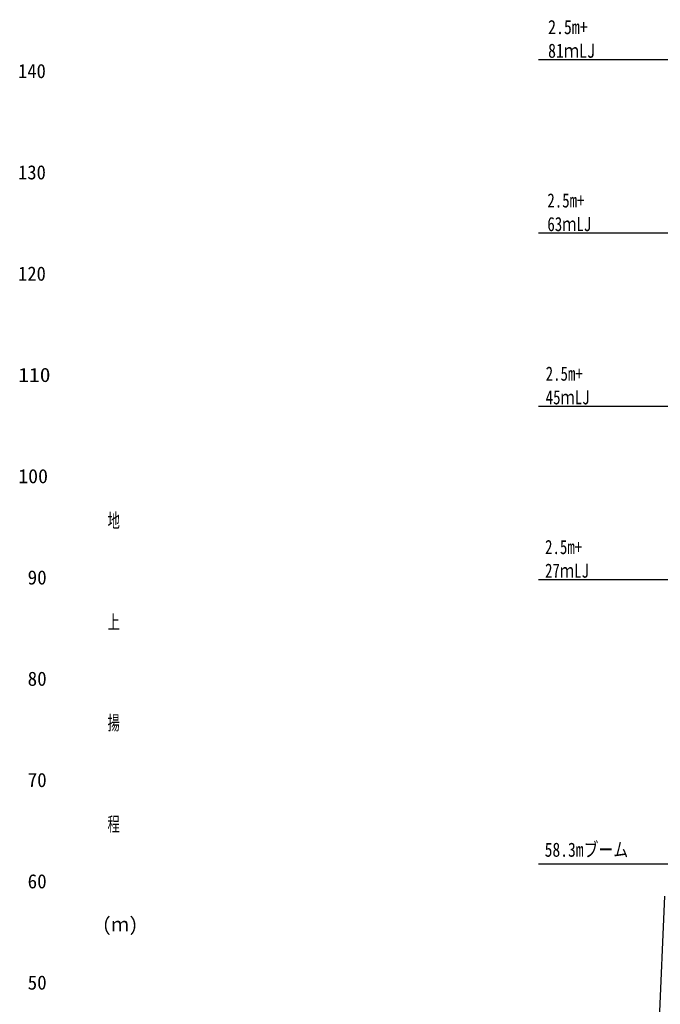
# Model space of a CAD drawing. Extents: x -435160 to 60202, y -141577 to 51651.
# Tile 36 of 41: x -128897 to -65677, y -70327 to 26893. Entities that reach past the tile are written whole.
import ezdxf

# ---------------------------------------------------------------- set-up
doc = ezdxf.new("R2010")
doc.units = 0
doc.layers.get('0').update_dxf_attribs({"linetype": 'CONTINUOUS'})

msp = doc.modelspace()

# ---------------------------------------------------------------- linework, layer by layer
at = {"color": 7, "linetype": 'Continuous'}
for p, q in [((-77706.095377, 22951.827826), (-30011.255109, 22951.827826)), ((-77706.095377, 5832.857945), (-35573.56022, 5832.857945)), ((-77706.095377, -11270.694957), (-41183.396423, -11270.694957)), ((-77706.095377, -28389.706676), (-46745.634705, -28389.706676)), ((-77706.095377, -56445.741781), (-57444.87686, -56445.741781))]:
    msp.add_line(p, q, dxfattribs=at)
at = {"color": 151, "linetype": 'Continuous'}
msp.add_line((-65249.123199, -59646.370728), (-67564.382553, -111665.273236), dxfattribs=at)

# ---------------------------------------------------------------- texts
at = {"color": 7, "linetype": 'Continuous', "char_height": 1400}
for s, insert, attachment_point in [('\\W0.821589;\\A1;2.5m+\\P81ｍLJ', (-76753.767721, 26868.529965), 1), ('\\W0.959616;\\A1;140', (-129058.566172, 21811.174759), 4), ('\\W0.959616;\\A1;130', (-129058.566172, 11811.174759), 4), ('\\W0.768923;\\A1;2.5m+\\P63ｍLJ', (-76822.563281, 9749.560083), 1), ('\\W0.959616;\\A1;120', (-129058.566172, 1811.174759), 4), ('\\W1.107249;\\A1;110', (-129024.118432, -8188.825241), 4), ('\\W0.768923;\\A1;2.5m+\\P45ｍLJ', (-76988.88433, -7353.992819), 1), ('\\W1.028160;\\A1;100', (-129042.57255, -18188.825241), 4), ('\\W0.666400;\\A1;地', (-120226.2285, -22614.995279), 4), ('\\W0.768923;\\A1;2.5m+\\P27ｍLJ', (-77049.985439, -24473.004538), 1), ('\\W0.985907;\\A1; 90', (-129052.43166, -28188.825241), 4), ('\\W0.666400;\\A1;上', (-120226.2285, -32614.995503), 4), ('\\W0.985907;\\A1; 80', (-129052.43166, -38188.825241), 4), ('\\W0.666400;\\A1;揚', (-120226.2285, -42614.995726), 4), ('\\W0.985907;\\A1; 70', (-129052.43166, -48188.825241), 4), ('\\W0.666400;\\A1;程', (-120226.2285, -52614.99595), 4), ('\\W0.806400;\\A1;58.3mブーム', (-77089.565483, -54357.928059), 1), ('\\W0.985907;\\A1; 60', (-129052.43166, -58188.825241), 4), ('\\W0.946990;\\A1;(ｍ)', (-120749.995531, -62614.996173), 4), ('\\W0.985907;\\A1; 50', (-129052.43166, -68188.825241), 4)]:
    msp.add_mtext(s, dxfattribs=dict(at, insert=insert, attachment_point=attachment_point))

doc.saveas('drawing.dxf')
